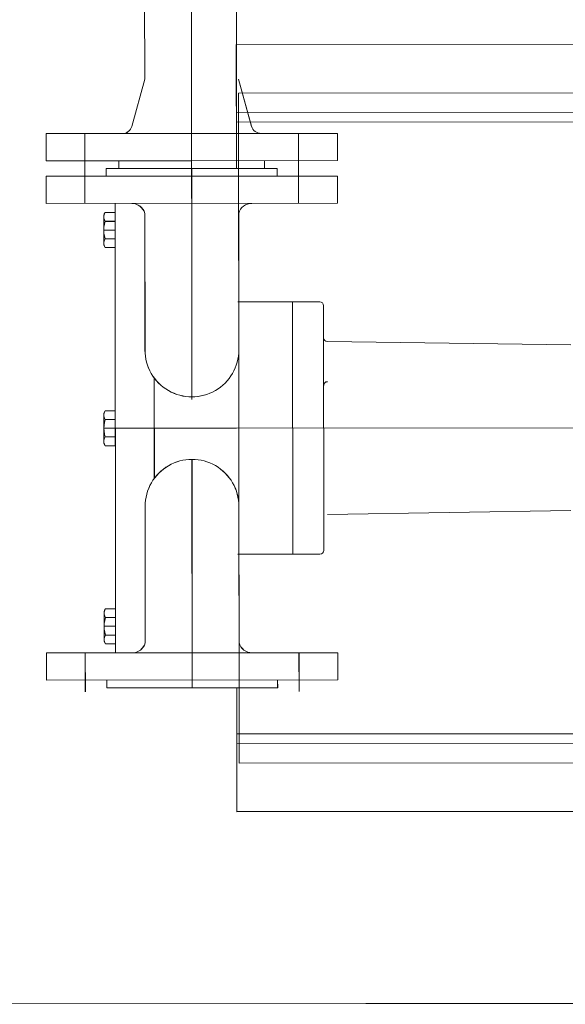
# Model space of a CAD drawing. Extents: x 261105 to 7565828, y -85627 to 5881792.
# Tile 32 of 116: x 338642 to 338923, y -16495 to -15988. Entities that reach past the tile are written whole.
import ezdxf
from ezdxf.enums import TextEntityAlignment as Align

# ---------------------------------------------------------------- set-up
doc = ezdxf.new("R2010")
doc.units = 0
doc.header["$MEASUREMENT"] = 0
doc.linetypes.add('DASHED', pattern=[19.05, 12.7, -6.35])
doc.layers.add('linii', color=7, linetype='Continuous', lineweight=15)
doc.layers.add('zbiornik', color=7, linetype='DASHED', lineweight=5, true_color=0x999999)
doc.styles.add('CP_ATTR', font='txt')

# ---------------------------------------------------------------- blocks, each defined once
blk = doc.blocks.new('4')
at = {"layer": 'zbiornik', "linetype": 'Continuous', "ltscale": 400}
for p, q in [((372723.92, 38305.25, -0.02), (372724.56, 37550.05, -0.02)), ((372723.92, 38305.25, -0.02), (372724.56, 37550.05, -0.02)), ((372723.94, 38305.27, -0.02), (372724.58, 37550.07, -0.02)), ((372723.94, 38305.27, -0.02), (372724.58, 37550.07, -0.02)), ((372700.07, 37962.88, -0.02), (372700.27, 37715.01, -0.02)), ((372700.07, 37962.88, -0.02), (372700.27, 37715.01, -0.02)), ((372748.32, 37962.92, -0.02), (372747.43, 37732.87, -0.02)), ((372748.44, 37885.7, -0.02), (372747.43, 37732.87, -0.02)), ((373457.41, 37733.46, -0.02), (372747.41, 37732.86, -0.02)), ((373457.41, 37733.46, -0.02), (372747.41, 37732.86, -0.02)), ((373457.43, 37733.47, -0.02), (372747.43, 37732.87, -0.02)), ((373457.43, 37733.47, -0.02), (372747.43, 37732.87, -0.02)), ((372747.41, 37732.86, -0.02), (372747.46, 37669.06, -0.02)), ((372747.41, 37732.86, -0.02), (372747.46, 37669.06, -0.02)), ((372747.43, 37732.87, -0.02), (372747.48, 37669.07, -0.02)), ((372747.43, 37732.87, -0.02), (372747.48, 37669.07, -0.02)), ((372693.6, 37690.67, -0.02), (372700.27, 37715.01, -0.02)), ((372693.6, 37690.67, -0.02), (372700.27, 37715.01, -0.02)), ((372693.61, 37690.68, -0.02), (372700.29, 37715.03, -0.02)), ((372693.61, 37690.68, -0.02), (372700.29, 37715.03, -0.02)), ((372755.29, 37690.72, -0.02), (372748.58, 37715.06, -0.02)), ((372755.29, 37690.72, -0.02), (372748.58, 37715.06, -0.02)), ((372755.31, 37690.74, -0.02), (372748.59, 37715.07, -0.02)), ((372755.31, 37690.74, -0.02), (372748.59, 37715.07, -0.02)), ((372748.55, 37707.86, -0.02), (373298.55, 37708.32, -0.02)), ((372748.55, 37707.86, -0.02), (373298.55, 37708.32, -0.02)), ((372748.55, 37707.86, -0.02), (372748.84, 37362.85, -0.02)), ((372748.55, 37707.86, -0.02), (372748.84, 37362.85, -0.02)), ((372748.57, 37707.87, -0.02), (373298.57, 37708.34, -0.02)), ((372748.57, 37707.87, -0.02), (373298.57, 37708.34, -0.02)), ((372748.57, 37707.87, -0.02), (372748.86, 37362.87, -0.02)), ((372748.57, 37707.87, -0.02), (372748.86, 37362.87, -0.02)), ((373457.44, 37698.46, -0.02), (372747.44, 37697.85, -0.02)), ((373457.44, 37698.46, -0.02), (372747.44, 37697.85, -0.02)), ((373457.46, 37698.47, -0.02), (372747.46, 37697.87, -0.02)), ((373457.46, 37698.47, -0.02), (372747.46, 37697.87, -0.02)), ((373457.44, 37693.46, -0.02), (372747.44, 37692.85, -0.02)), ((373457.44, 37693.46, -0.02), (372747.44, 37692.85, -0.02)), ((373457.46, 37693.48, -0.02), (372747.46, 37692.87, -0.02)), ((373457.46, 37693.48, -0.02), (372747.46, 37692.87, -0.02)), ((372649.45, 37686.97, -0.02), (372724.45, 37687.03, -0.02)), ((372649.45, 37686.97, -0.02), (372724.45, 37687.03, -0.02)), ((372649.46, 37672.97, -0.02), (372649.45, 37686.97, -0.02)), ((372649.46, 37672.97, -0.02), (372649.45, 37686.97, -0.02)), ((372649.46, 37686.99, -0.02), (372724.46, 37687.05, -0.02)), ((372649.46, 37686.99, -0.02), (372724.46, 37687.05, -0.02)), ((372649.48, 37672.99, -0.02), (372649.46, 37686.99, -0.02)), ((372649.48, 37672.99, -0.02), (372649.46, 37686.99, -0.02)), ((372669.45, 37686.99, -0.02), (372669.46, 37666.99, -0.02)), ((372669.45, 37686.99, -0.02), (372669.46, 37666.99, -0.02)), ((372669.47, 37687, -0.02), (372669.48, 37667.01, -0.02)), ((372669.47, 37687, -0.02), (372669.48, 37667.01, -0.02)), ((372678.45, 37687, -0.02), (372688.78, 37687, -0.02)), ((372678.45, 37687, -0.02), (372688.78, 37687, -0.02)), ((372678.46, 37687.01, -0.02), (372688.8, 37687.02, -0.02)), ((372678.46, 37687.01, -0.02), (372688.8, 37687.02, -0.02)), ((372799.45, 37687.1, -0.02), (372724.45, 37687.03, -0.02)), ((372799.45, 37687.1, -0.02), (372724.45, 37687.03, -0.02)), ((372799.46, 37687.12, -0.02), (372724.46, 37687.05, -0.02)), ((372799.46, 37687.12, -0.02), (372724.46, 37687.05, -0.02)), ((372770.44, 37687.08, -0.02), (372760.11, 37687.07, -0.02)), ((372770.44, 37687.08, -0.02), (372760.11, 37687.07, -0.02)), ((372770.46, 37687.09, -0.02), (372760.13, 37687.09, -0.02)), ((372770.46, 37687.09, -0.02), (372760.13, 37687.09, -0.02)), ((372779.45, 37687.08, -0.02), (372779.46, 37667.08, -0.02)), ((372779.45, 37687.08, -0.02), (372779.46, 37667.08, -0.02)), ((372779.47, 37687.1, -0.02), (372779.48, 37667.1, -0.02)), ((372779.47, 37687.1, -0.02), (372779.48, 37667.1, -0.02)), ((372799.46, 37673.1, -0.02), (372799.45, 37687.1, -0.02)), ((372799.46, 37673.1, -0.02), (372799.45, 37687.1, -0.02)), ((372799.48, 37673.11, -0.02), (372799.46, 37687.12, -0.02)), ((372799.48, 37673.11, -0.02), (372799.46, 37687.12, -0.02)), ((372724.46, 37673.04, -0.02), (372649.46, 37672.97, -0.02)), ((372724.46, 37673.04, -0.02), (372649.46, 37672.97, -0.02)), ((372724.47, 37673.05, -0.02), (372649.48, 37672.99, -0.02)), ((372724.47, 37673.05, -0.02), (372649.48, 37672.99, -0.02)), ((372686.96, 37669.01, -0.02), (372686.96, 37673, -0.02)), ((372686.96, 37669.01, -0.02), (372686.96, 37673, -0.02)), ((372686.98, 37669.02, -0.02), (372686.98, 37673.02, -0.02)), ((372686.98, 37669.02, -0.02), (372686.98, 37673.02, -0.02)), ((372724.46, 37673.04, -0.02), (372799.46, 37673.1, -0.02)), ((372724.46, 37673.04, -0.02), (372799.46, 37673.1, -0.02)), ((372724.47, 37673.05, -0.02), (372799.48, 37673.11, -0.02)), ((372724.47, 37673.05, -0.02), (372799.48, 37673.11, -0.02)), ((372761.96, 37669.07, -0.02), (372761.96, 37673.07, -0.02)), ((372761.96, 37669.07, -0.02), (372761.96, 37673.07, -0.02)), ((372761.98, 37669.08, -0.02), (372761.98, 37673.09, -0.02)), ((372761.98, 37669.08, -0.02), (372761.98, 37673.09, -0.02)), ((372669.47, 37650.99, -0.02), (372669.46, 37670.99, -0.02)), ((372669.47, 37650.99, -0.02), (372669.46, 37670.99, -0.02)), ((372669.49, 37651.01, -0.02), (372669.48, 37671.01, -0.02)), ((372669.49, 37651.01, -0.02), (372669.48, 37671.01, -0.02)), ((372724.46, 37669.04, -0.02), (372680.46, 37669, -0.02)), ((372724.46, 37669.04, -0.02), (372680.46, 37669, -0.02)), ((372680.46, 37669, -0.02), (372680.46, 37665, -0.02)), ((372680.46, 37669, -0.02), (372680.46, 37665, -0.02)), ((372724.48, 37669.05, -0.02), (372680.48, 37669.01, -0.02)), ((372724.48, 37669.05, -0.02), (372680.48, 37669.01, -0.02)), ((372680.48, 37669.01, -0.02), (372680.48, 37665.02, -0.02)), ((372680.48, 37669.01, -0.02), (372680.48, 37665.02, -0.02)), ((372724.46, 37669.04, -0.02), (372686.96, 37669.01, -0.02)), ((372724.46, 37669.04, -0.02), (372686.96, 37669.01, -0.02)), ((372724.48, 37669.05, -0.02), (372686.98, 37669.02, -0.02)), ((372724.48, 37669.05, -0.02), (372686.98, 37669.02, -0.02)), ((372724.46, 37669.04, -0.02), (372768.46, 37669.08, -0.02)), ((372724.46, 37669.04, -0.02), (372768.46, 37669.08, -0.02)), ((372724.46, 37669.04, -0.02), (372761.96, 37669.07, -0.02)), ((372724.46, 37669.04, -0.02), (372761.96, 37669.07, -0.02)), ((372724.56, 37551.43, -0.02), (372724.46, 37669.04, -0.02)), ((372724.56, 37551.43, -0.02), (372724.46, 37669.04, -0.02)), ((372724.48, 37669.05, -0.02), (372768.48, 37669.09, -0.02)), ((372724.48, 37669.05, -0.02), (372768.48, 37669.09, -0.02)), ((372724.48, 37669.05, -0.02), (372761.98, 37669.08, -0.02)), ((372724.48, 37669.05, -0.02), (372761.98, 37669.08, -0.02)), ((372724.58, 37551.44, -0.02), (372724.48, 37669.05, -0.02)), ((372724.58, 37551.44, -0.02), (372724.48, 37669.05, -0.02)), ((372768.46, 37669.08, -0.02), (372768.46, 37665.08, -0.02)), ((372768.46, 37669.08, -0.02), (372768.46, 37665.08, -0.02)), ((372768.48, 37669.09, -0.02), (372768.48, 37665.09, -0.02)), ((372768.48, 37669.09, -0.02), (372768.48, 37665.09, -0.02)), ((372779.48, 37651.08, -0.02), (372779.46, 37671.09, -0.02)), ((372779.48, 37651.08, -0.02), (372779.46, 37671.09, -0.02)), ((372779.5, 37651.1, -0.02), (372779.48, 37671.1, -0.02)), ((372779.5, 37651.1, -0.02), (372779.48, 37671.1, -0.02)), ((372649.47, 37664.97, -0.02), (372799.47, 37665.1, -0.02)), ((372649.47, 37664.97, -0.02), (372799.47, 37665.1, -0.02)), ((372649.47, 37664.97, -0.02), (372649.48, 37650.97, -0.02)), ((372649.47, 37664.97, -0.02), (372649.48, 37650.97, -0.02)), ((372649.49, 37664.99, -0.02), (372799.49, 37665.12, -0.02)), ((372649.49, 37664.99, -0.02), (372799.49, 37665.12, -0.02)), ((372649.49, 37664.99, -0.02), (372649.49, 37650.98, -0.02)), ((372649.49, 37664.99, -0.02), (372649.49, 37650.98, -0.02)), ((372799.47, 37665.1, -0.02), (372799.48, 37651.1, -0.02)), ((372799.47, 37665.1, -0.02), (372799.48, 37651.1, -0.02)), ((372799.49, 37665.12, -0.02), (372799.49, 37651.12, -0.02)), ((372799.49, 37665.12, -0.02), (372799.49, 37651.12, -0.02)), ((372649.48, 37650.97, -0.02), (372799.48, 37651.1, -0.02)), ((372649.48, 37650.97, -0.02), (372799.48, 37651.1, -0.02)), ((372649.49, 37650.98, -0.02), (372799.49, 37651.12, -0.02)), ((372649.49, 37650.98, -0.02), (372799.49, 37651.12, -0.02)), ((372684.98, 37651.01, -0.02), (372685.18, 37419.6, -0.02)), ((372684.98, 37651.01, -0.02), (372685.18, 37419.6, -0.02)), ((372684.99, 37651.02, -0.02), (372685.19, 37419.62, -0.02)), ((372684.99, 37651.02, -0.02), (372685.19, 37419.62, -0.02)), ((372679.17, 37645.1, -0.02), (372679.84, 37646.3, -0.02)), ((372679.17, 37645.1, -0.02), (372679.84, 37646.3, -0.02)), ((372679.17, 37644.59, -0.02), (372679.47, 37645.6, -0.02)), ((372679.17, 37644.59, -0.02), (372679.47, 37645.6, -0.02)), ((372679.17, 37645.1, -0.02), (372679.19, 37629.49, -0.02)), ((372679.17, 37645.1, -0.02), (372679.19, 37629.49, -0.02)), ((372679.49, 37642.5, -0.02), (372679.18, 37643.52, -0.02)), ((372679.49, 37642.5, -0.02), (372679.18, 37643.52, -0.02)), ((372679.19, 37645.12, -0.02), (372679.86, 37646.32, -0.02)), ((372679.19, 37645.12, -0.02), (372679.86, 37646.32, -0.02)), ((372679.19, 37644.6, -0.02), (372679.49, 37645.61, -0.02)), ((372679.19, 37644.6, -0.02), (372679.49, 37645.61, -0.02)), ((372679.19, 37645.12, -0.02), (372679.2, 37629.51, -0.02)), ((372679.19, 37645.12, -0.02), (372679.2, 37629.51, -0.02)), ((372679.5, 37642.51, -0.02), (372679.19, 37643.53, -0.02)), ((372679.5, 37642.51, -0.02), (372679.19, 37643.53, -0.02)), ((372679.47, 37645.6, -0.02), (372679.84, 37646.3, -0.02)), ((372679.47, 37645.6, -0.02), (372679.84, 37646.3, -0.02)), ((372679.49, 37645.61, -0.02), (372679.86, 37646.32, -0.02)), ((372679.49, 37645.61, -0.02), (372679.86, 37646.32, -0.02)), ((372679.86, 37641.8, -0.02), (372679.49, 37642.5, -0.02)), ((372679.86, 37641.8, -0.02), (372679.49, 37642.5, -0.02)), ((372679.49, 37640.33, -0.02), (372679.86, 37641.8, -0.02)), ((372679.49, 37640.33, -0.02), (372679.86, 37641.8, -0.02)), ((372679.88, 37641.82, -0.02), (372679.5, 37642.51, -0.02)), ((372679.88, 37641.82, -0.02), (372679.5, 37642.51, -0.02)), ((372679.5, 37640.34, -0.02), (372679.88, 37641.82, -0.02)), ((372679.5, 37640.34, -0.02), (372679.88, 37641.82, -0.02)), ((372679.84, 37646.3, -0.02), (372684.98, 37646.3, -0.02)), ((372679.84, 37646.3, -0.02), (372684.98, 37646.3, -0.02)), ((372679.86, 37646.32, -0.02), (372685, 37646.32, -0.02)), ((372679.86, 37646.32, -0.02), (372685, 37646.32, -0.02)), ((372684.99, 37641.8, -0.02), (372679.86, 37641.8, -0.02)), ((372684.99, 37641.8, -0.02), (372679.86, 37641.8, -0.02)), ((372685, 37641.82, -0.02), (372679.88, 37641.82, -0.02)), ((372685, 37641.82, -0.02), (372679.88, 37641.82, -0.02)), ((372684.98, 37646.3, -0.02), (372685, 37628.31, -0.02)), ((372684.98, 37646.3, -0.02), (372685, 37628.31, -0.02)), ((372685, 37646.32, -0.02), (372685.02, 37628.32, -0.02)), ((372685, 37646.32, -0.02), (372685.02, 37628.32, -0.02)), ((372700.39, 37575.56, -0.02), (372700.33, 37645.89, -0.02)), ((372700.39, 37575.56, -0.02), (372700.33, 37645.89, -0.02)), ((372700.41, 37575.58, -0.02), (372700.35, 37645.91, -0.02)), ((372700.41, 37575.58, -0.02), (372700.35, 37645.91, -0.02)), ((372748.69, 37575.6, -0.02), (372748.63, 37645.93, -0.02)), ((372748.69, 37575.6, -0.02), (372748.63, 37645.93, -0.02)), ((372748.71, 37575.62, -0.02), (372748.65, 37645.95, -0.02)), ((372748.71, 37575.62, -0.02), (372748.65, 37645.95, -0.02)), ((372679.25, 37638.82, -0.02), (372679.18, 37637.3, -0.02)), ((372679.25, 37638.82, -0.02), (372679.18, 37637.3, -0.02)), ((372679.26, 37635.78, -0.02), (372679.18, 37637.3, -0.02)), ((372679.18, 37637.3, -0.02), (372684.99, 37637.3, -0.02)), ((372679.26, 37635.78, -0.02), (372679.18, 37637.3, -0.02)), ((372679.18, 37637.3, -0.02), (372684.99, 37637.3, -0.02)), ((372679.27, 37638.83, -0.02), (372679.2, 37637.32, -0.02)), ((372679.27, 37638.83, -0.02), (372679.2, 37637.32, -0.02)), ((372679.28, 37635.79, -0.02), (372679.2, 37637.32, -0.02)), ((372679.2, 37637.32, -0.02), (372685.01, 37637.32, -0.02)), ((372679.28, 37635.79, -0.02), (372679.2, 37637.32, -0.02)), ((372679.2, 37637.32, -0.02), (372685.01, 37637.32, -0.02)), ((372679.25, 37638.82, -0.02), (372679.49, 37640.33, -0.02)), ((372679.25, 37638.82, -0.02), (372679.49, 37640.33, -0.02)), ((372679.27, 37638.83, -0.02), (372679.5, 37640.34, -0.02)), ((372679.27, 37638.83, -0.02), (372679.5, 37640.34, -0.02)), ((372679.19, 37631.07, -0.02), (372679.5, 37632.1, -0.02)), ((372679.19, 37631.07, -0.02), (372679.5, 37632.1, -0.02)), ((372679.2, 37631.09, -0.02), (372679.51, 37632.11, -0.02)), ((372679.2, 37631.09, -0.02), (372679.51, 37632.11, -0.02)), ((372679.49, 37634.27, -0.02), (372679.26, 37635.78, -0.02)), ((372679.49, 37634.27, -0.02), (372679.26, 37635.78, -0.02)), ((372679.51, 37634.29, -0.02), (372679.28, 37635.79, -0.02)), ((372679.51, 37634.29, -0.02), (372679.28, 37635.79, -0.02)), ((372679.87, 37632.79, -0.02), (372679.49, 37634.27, -0.02)), ((372679.87, 37632.79, -0.02), (372679.49, 37634.27, -0.02)), ((372679.5, 37632.1, -0.02), (372679.87, 37632.79, -0.02)), ((372679.5, 37632.1, -0.02), (372679.87, 37632.79, -0.02)), ((372679.89, 37632.81, -0.02), (372679.51, 37634.29, -0.02)), ((372679.89, 37632.81, -0.02), (372679.51, 37634.29, -0.02)), ((372679.51, 37632.11, -0.02), (372679.89, 37632.81, -0.02)), ((372679.51, 37632.11, -0.02), (372679.89, 37632.81, -0.02)), ((372684.99, 37632.8, -0.02), (372679.87, 37632.79, -0.02)), ((372684.99, 37632.8, -0.02), (372679.87, 37632.79, -0.02)), ((372685.01, 37632.81, -0.02), (372679.89, 37632.81, -0.02)), ((372685.01, 37632.81, -0.02), (372679.89, 37632.81, -0.02)), ((372679.49, 37629, -0.02), (372679.18, 37630.01, -0.02)), ((372679.49, 37629, -0.02), (372679.18, 37630.01, -0.02)), ((372679.19, 37629.49, -0.02), (372679.86, 37628.3, -0.02)), ((372679.19, 37629.49, -0.02), (372679.86, 37628.3, -0.02)), ((372679.5, 37629.01, -0.02), (372679.2, 37630.02, -0.02)), ((372679.5, 37629.01, -0.02), (372679.2, 37630.02, -0.02)), ((372679.2, 37629.51, -0.02), (372679.88, 37628.32, -0.02)), ((372679.2, 37629.51, -0.02), (372679.88, 37628.32, -0.02)), ((372679.86, 37628.3, -0.02), (372679.49, 37629, -0.02)), ((372679.86, 37628.3, -0.02), (372679.49, 37629, -0.02)), ((372679.88, 37628.32, -0.02), (372679.5, 37629.01, -0.02)), ((372679.88, 37628.32, -0.02), (372679.5, 37629.01, -0.02)), ((372685, 37628.31, -0.02), (372679.86, 37628.3, -0.02)), ((372685, 37628.31, -0.02), (372679.86, 37628.3, -0.02)), ((372685.02, 37628.32, -0.02), (372679.88, 37628.32, -0.02)), ((372685.02, 37628.32, -0.02), (372679.88, 37628.32, -0.02)), ((372748.12, 37600.35, -0.02), (372790.35, 37600.39, -0.02)), ((372748.12, 37600.35, -0.02), (372790.35, 37600.39, -0.02)), ((372748.14, 37600.37, -0.02), (372790.37, 37600.41, -0.02)), ((372748.14, 37600.37, -0.02), (372790.37, 37600.41, -0.02)), ((372776.35, 37600.38, -0.02), (372776.46, 37470.38, -0.02)), ((372776.35, 37600.38, -0.02), (372776.46, 37470.38, -0.02)), ((372776.36, 37600.4, -0.02), (372776.47, 37470.4, -0.02)), ((372776.36, 37600.4, -0.02), (372776.47, 37470.4, -0.02)), ((372792.35, 37598.39, -0.02), (372792.46, 37472.39, -0.02)), ((372792.35, 37598.39, -0.02), (372792.46, 37472.39, -0.02)), ((372792.37, 37598.41, -0.02), (372792.48, 37472.41, -0.02)), ((372792.37, 37598.41, -0.02), (372792.48, 37472.41, -0.02)), ((372919.54, 37578.15, -0.02), (372794.34, 37579.88, -0.02)), ((372919.54, 37578.15, -0.02), (372794.34, 37579.88, -0.02)), ((372919.56, 37578.17, -0.02), (372794.36, 37579.89, -0.02)), ((372919.56, 37578.17, -0.02), (372794.36, 37579.89, -0.02)), ((372705.16, 37561.18, -0.02), (372705.2, 37509.46, -0.02)), ((372705.16, 37561.18, -0.02), (372705.2, 37509.46, -0.02)), ((372705.18, 37561.19, -0.02), (372705.22, 37509.48, -0.02)), ((372705.18, 37561.19, -0.02), (372705.22, 37509.48, -0.02)), ((372679.26, 37543.1, -0.02), (372679.93, 37544.3, -0.02)), ((372679.26, 37543.1, -0.02), (372679.93, 37544.3, -0.02)), ((372679.26, 37542.59, -0.02), (372679.56, 37543.6, -0.02)), ((372679.26, 37542.59, -0.02), (372679.56, 37543.6, -0.02)), ((372679.26, 37543.1, -0.02), (372679.28, 37527.49, -0.02)), ((372679.26, 37543.1, -0.02), (372679.28, 37527.49, -0.02)), ((372679.58, 37540.5, -0.02), (372679.26, 37541.52, -0.02)), ((372679.58, 37540.5, -0.02), (372679.26, 37541.52, -0.02)), ((372679.28, 37543.12, -0.02), (372679.95, 37544.31, -0.02)), ((372679.28, 37543.12, -0.02), (372679.95, 37544.31, -0.02)), ((372679.28, 37542.6, -0.02), (372679.58, 37543.61, -0.02)), ((372679.28, 37542.6, -0.02), (372679.58, 37543.61, -0.02)), ((372679.28, 37543.12, -0.02), (372679.29, 37527.51, -0.02)), ((372679.28, 37543.12, -0.02), (372679.29, 37527.51, -0.02)), ((372679.59, 37540.51, -0.02), (372679.28, 37541.53, -0.02)), ((372679.59, 37540.51, -0.02), (372679.28, 37541.53, -0.02)), ((372679.56, 37543.6, -0.02), (372679.93, 37544.3, -0.02)), ((372679.56, 37543.6, -0.02), (372679.93, 37544.3, -0.02)), ((372679.58, 37543.61, -0.02), (372679.95, 37544.31, -0.02)), ((372679.58, 37543.61, -0.02), (372679.95, 37544.31, -0.02)), ((372679.95, 37539.8, -0.02), (372679.58, 37540.5, -0.02)), ((372679.95, 37539.8, -0.02), (372679.58, 37540.5, -0.02)), ((372679.97, 37539.82, -0.02), (372679.59, 37540.51, -0.02)), ((372679.97, 37539.82, -0.02), (372679.59, 37540.51, -0.02)), ((372679.93, 37544.3, -0.02), (372685.07, 37544.3, -0.02)), ((372679.93, 37544.3, -0.02), (372685.07, 37544.3, -0.02)), ((372679.95, 37544.31, -0.02), (372685.09, 37544.32, -0.02)), ((372679.95, 37544.31, -0.02), (372685.09, 37544.32, -0.02)), ((372685.07, 37544.3, -0.02), (372685.08, 37526.31, -0.02)), ((372685.07, 37544.3, -0.02), (372685.08, 37526.31, -0.02)), ((372685.09, 37544.32, -0.02), (372685.1, 37526.32, -0.02)), ((372685.09, 37544.32, -0.02), (372685.1, 37526.32, -0.02)), ((372679.34, 37536.82, -0.02), (372679.26, 37535.3, -0.02)), ((372679.34, 37536.82, -0.02), (372679.26, 37535.3, -0.02)), ((372747.57, 37535.36, -0.02), (372679.26, 37535.3, -0.02)), ((372747.57, 37535.36, -0.02), (372679.26, 37535.3, -0.02)), ((372679.34, 37533.77, -0.02), (372679.26, 37535.3, -0.02)), ((372679.26, 37535.3, -0.02), (372685.08, 37535.3, -0.02)), ((372679.34, 37533.77, -0.02), (372679.26, 37535.3, -0.02)), ((372679.26, 37535.3, -0.02), (372685.08, 37535.3, -0.02)), ((372679.36, 37536.83, -0.02), (372679.28, 37535.31, -0.02)), ((372679.36, 37536.83, -0.02), (372679.28, 37535.31, -0.02)), ((372747.59, 37535.37, -0.02), (372679.28, 37535.31, -0.02)), ((372747.59, 37535.37, -0.02), (372679.28, 37535.31, -0.02)), ((372679.28, 37535.31, -0.02), (372685.1, 37535.32, -0.02)), ((372679.28, 37535.31, -0.02), (372685.1, 37535.32, -0.02)), ((372679.36, 37533.79, -0.02), (372679.28, 37535.31, -0.02)), ((372679.36, 37533.79, -0.02), (372679.28, 37535.31, -0.02)), ((372679.34, 37536.82, -0.02), (372679.57, 37538.32, -0.02)), ((372679.34, 37536.82, -0.02), (372679.57, 37538.32, -0.02)), ((372679.36, 37536.83, -0.02), (372679.59, 37538.34, -0.02)), ((372679.36, 37536.83, -0.02), (372679.59, 37538.34, -0.02)), ((372679.57, 37538.32, -0.02), (372679.95, 37539.8, -0.02)), ((372679.57, 37538.32, -0.02), (372679.95, 37539.8, -0.02)), ((372679.59, 37538.34, -0.02), (372679.97, 37539.82, -0.02)), ((372679.59, 37538.34, -0.02), (372679.97, 37539.82, -0.02)), ((372685.07, 37539.8, -0.02), (372679.95, 37539.8, -0.02)), ((372685.07, 37539.8, -0.02), (372679.95, 37539.8, -0.02)), ((372685.09, 37539.82, -0.02), (372679.97, 37539.82, -0.02)), ((372685.09, 37539.82, -0.02), (372679.97, 37539.82, -0.02)), ((372747.57, 37535.36, -0.02), (373457.58, 37535.96, -0.02)), ((372747.57, 37535.36, -0.02), (373457.58, 37535.96, -0.02)), ((372747.59, 37535.37, -0.02), (373457.59, 37535.98, -0.02)), ((372747.59, 37535.37, -0.02), (373457.59, 37535.98, -0.02)), ((372679.29, 37529.09, -0.02), (372679.6, 37530.11, -0.02)), ((372679.29, 37529.09, -0.02), (372679.6, 37530.11, -0.02)), ((372679.57, 37532.27, -0.02), (372679.34, 37533.77, -0.02)), ((372679.57, 37532.27, -0.02), (372679.34, 37533.77, -0.02)), ((372679.59, 37532.29, -0.02), (372679.36, 37533.79, -0.02)), ((372679.59, 37532.29, -0.02), (372679.36, 37533.79, -0.02)), ((372679.96, 37530.8, -0.02), (372679.57, 37532.27, -0.02)), ((372679.96, 37530.8, -0.02), (372679.57, 37532.27, -0.02)), ((372679.98, 37530.81, -0.02), (372679.59, 37532.29, -0.02)), ((372679.98, 37530.81, -0.02), (372679.59, 37532.29, -0.02)), ((372679.59, 37530.1, -0.02), (372679.96, 37530.8, -0.02)), ((372679.59, 37530.1, -0.02), (372679.96, 37530.8, -0.02)), ((372679.6, 37530.11, -0.02), (372679.98, 37530.81, -0.02)), ((372679.6, 37530.11, -0.02), (372679.98, 37530.81, -0.02)), ((372685.08, 37530.8, -0.02), (372679.96, 37530.8, -0.02)), ((372685.08, 37530.8, -0.02), (372679.96, 37530.8, -0.02)), ((372685.1, 37530.82, -0.02), (372679.98, 37530.81, -0.02)), ((372685.1, 37530.82, -0.02), (372679.98, 37530.81, -0.02)), ((372679.27, 37529.08, -0.02), (372679.59, 37530.1, -0.02)), ((372679.27, 37529.08, -0.02), (372679.59, 37530.1, -0.02)), ((372679.57, 37527, -0.02), (372679.27, 37528.01, -0.02)), ((372679.57, 37527, -0.02), (372679.27, 37528.01, -0.02)), ((372679.28, 37527.49, -0.02), (372679.95, 37526.3, -0.02)), ((372679.28, 37527.49, -0.02), (372679.95, 37526.3, -0.02)), ((372679.59, 37527.02, -0.02), (372679.29, 37528.02, -0.02)), ((372679.59, 37527.02, -0.02), (372679.29, 37528.02, -0.02)), ((372679.29, 37527.51, -0.02), (372679.96, 37526.31, -0.02)), ((372679.29, 37527.51, -0.02), (372679.96, 37526.31, -0.02)), ((372679.95, 37526.3, -0.02), (372679.57, 37527, -0.02)), ((372679.95, 37526.3, -0.02), (372679.57, 37527, -0.02)), ((372679.96, 37526.31, -0.02), (372679.59, 37527.02, -0.02)), ((372679.96, 37526.31, -0.02), (372679.59, 37527.02, -0.02)), ((372685.08, 37526.31, -0.02), (372679.95, 37526.3, -0.02)), ((372685.08, 37526.31, -0.02), (372679.95, 37526.3, -0.02)), ((372685.1, 37526.32, -0.02), (372679.96, 37526.31, -0.02)), ((372685.1, 37526.32, -0.02), (372679.96, 37526.31, -0.02)), ((372724.69, 37401.63, -0.02), (372724.59, 37519.24, -0.02)), ((372724.69, 37401.63, -0.02), (372724.59, 37519.24, -0.02)), ((372724.71, 37401.65, -0.02), (372724.61, 37519.26, -0.02)), ((372724.71, 37401.65, -0.02), (372724.61, 37519.26, -0.02)), ((372700.46, 37495.07, -0.02), (372700.52, 37424.74, -0.02)), ((372700.46, 37495.07, -0.02), (372700.52, 37424.74, -0.02)), ((372700.48, 37495.09, -0.02), (372700.54, 37424.76, -0.02)), ((372700.48, 37495.09, -0.02), (372700.54, 37424.76, -0.02)), ((372748.76, 37495.11, -0.02), (372748.82, 37424.78, -0.02)), ((372748.76, 37495.11, -0.02), (372748.82, 37424.78, -0.02)), ((372748.78, 37495.13, -0.02), (372748.83, 37424.8, -0.02)), ((372748.78, 37495.13, -0.02), (372748.83, 37424.8, -0.02)), ((372919.61, 37492.85, -0.02), (372794.41, 37490.91, -0.02)), ((372919.61, 37492.85, -0.02), (372794.41, 37490.91, -0.02)), ((372919.63, 37492.87, -0.02), (372794.43, 37490.93, -0.02)), ((372919.63, 37492.87, -0.02), (372794.43, 37490.93, -0.02)), ((372748.23, 37470.36, -0.02), (372790.46, 37470.39, -0.02)), ((372748.23, 37470.36, -0.02), (372790.46, 37470.39, -0.02)), ((372748.25, 37470.37, -0.02), (372790.47, 37470.41, -0.02)), ((372748.25, 37470.37, -0.02), (372790.47, 37470.41, -0.02)), ((372679.35, 37441.1, -0.02), (372680.02, 37442.3, -0.02)), ((372679.35, 37441.1, -0.02), (372680.02, 37442.3, -0.02)), ((372679.35, 37440.59, -0.02), (372679.64, 37441.59, -0.02)), ((372679.35, 37440.59, -0.02), (372679.64, 37441.59, -0.02)), ((372679.35, 37441.1, -0.02), (372679.36, 37425.49, -0.02)), ((372679.35, 37441.1, -0.02), (372679.36, 37425.49, -0.02)), ((372679.66, 37438.5, -0.02), (372679.35, 37439.52, -0.02)), ((372679.66, 37438.5, -0.02), (372679.35, 37439.52, -0.02)), ((372679.68, 37438.52, -0.02), (372679.36, 37439.53, -0.02)), ((372679.68, 37438.52, -0.02), (372679.36, 37439.53, -0.02)), ((372679.37, 37441.12, -0.02), (372680.03, 37442.31, -0.02)), ((372679.37, 37441.12, -0.02), (372680.03, 37442.31, -0.02)), ((372679.37, 37440.6, -0.02), (372679.66, 37441.61, -0.02)), ((372679.37, 37440.6, -0.02), (372679.66, 37441.61, -0.02)), ((372679.37, 37441.12, -0.02), (372679.38, 37425.51, -0.02)), ((372679.37, 37441.12, -0.02), (372679.38, 37425.51, -0.02)), ((372679.64, 37441.59, -0.02), (372680.02, 37442.3, -0.02)), ((372679.64, 37441.59, -0.02), (372680.02, 37442.3, -0.02)), ((372679.66, 37441.61, -0.02), (372680.03, 37442.31, -0.02)), ((372679.66, 37441.61, -0.02), (372680.03, 37442.31, -0.02)), ((372680.02, 37442.3, -0.02), (372685.16, 37442.3, -0.02)), ((372680.02, 37442.3, -0.02), (372685.16, 37442.3, -0.02)), ((372680.03, 37442.31, -0.02), (372685.17, 37442.32, -0.02)), ((372680.03, 37442.31, -0.02), (372685.17, 37442.32, -0.02)), ((372685.16, 37442.3, -0.02), (372685.17, 37424.3, -0.02)), ((372685.16, 37442.3, -0.02), (372685.17, 37424.3, -0.02)), ((372685.17, 37442.32, -0.02), (372685.19, 37424.32, -0.02)), ((372685.17, 37442.32, -0.02), (372685.19, 37424.32, -0.02)), ((372679.43, 37434.82, -0.02), (372679.35, 37433.3, -0.02)), ((372679.43, 37434.82, -0.02), (372679.35, 37433.3, -0.02)), ((372679.45, 37434.84, -0.02), (372679.37, 37433.31, -0.02)), ((372679.45, 37434.84, -0.02), (372679.37, 37433.31, -0.02)), ((372679.43, 37434.82, -0.02), (372679.66, 37436.32, -0.02)), ((372679.43, 37434.82, -0.02), (372679.66, 37436.32, -0.02)), ((372679.45, 37434.84, -0.02), (372679.68, 37436.34, -0.02)), ((372679.45, 37434.84, -0.02), (372679.68, 37436.34, -0.02)), ((372680.03, 37437.8, -0.02), (372679.66, 37438.5, -0.02)), ((372680.03, 37437.8, -0.02), (372679.66, 37438.5, -0.02)), ((372679.66, 37436.32, -0.02), (372680.03, 37437.8, -0.02)), ((372679.66, 37436.32, -0.02), (372680.03, 37437.8, -0.02)), ((372680.05, 37437.82, -0.02), (372679.68, 37438.52, -0.02)), ((372680.05, 37437.82, -0.02), (372679.68, 37438.52, -0.02)), ((372679.68, 37436.34, -0.02), (372680.05, 37437.82, -0.02)), ((372679.68, 37436.34, -0.02), (372680.05, 37437.82, -0.02)), ((372685.16, 37437.8, -0.02), (372680.03, 37437.8, -0.02)), ((372685.16, 37437.8, -0.02), (372680.03, 37437.8, -0.02)), ((372685.17, 37437.82, -0.02), (372680.05, 37437.82, -0.02)), ((372685.17, 37437.82, -0.02), (372680.05, 37437.82, -0.02)), ((372679.43, 37431.78, -0.02), (372679.35, 37433.3, -0.02)), ((372679.35, 37433.3, -0.02), (372685.16, 37433.3, -0.02)), ((372679.43, 37431.78, -0.02), (372679.35, 37433.3, -0.02)), ((372679.35, 37433.3, -0.02), (372685.16, 37433.3, -0.02)), ((372679.37, 37433.31, -0.02), (372685.18, 37433.32, -0.02)), ((372679.37, 37433.31, -0.02), (372685.18, 37433.32, -0.02)), ((372679.45, 37431.79, -0.02), (372679.37, 37433.31, -0.02)), ((372679.45, 37431.79, -0.02), (372679.37, 37433.31, -0.02)), ((372679.66, 37430.27, -0.02), (372679.43, 37431.78, -0.02)), ((372679.66, 37430.27, -0.02), (372679.43, 37431.78, -0.02)), ((372679.68, 37430.29, -0.02), (372679.45, 37431.79, -0.02)), ((372679.68, 37430.29, -0.02), (372679.45, 37431.79, -0.02)), ((372680.04, 37428.8, -0.02), (372679.66, 37430.27, -0.02)), ((372680.04, 37428.8, -0.02), (372679.66, 37430.27, -0.02)), ((372679.67, 37428.1, -0.02), (372680.04, 37428.8, -0.02)), ((372679.67, 37428.1, -0.02), (372680.04, 37428.8, -0.02)), ((372680.06, 37428.81, -0.02), (372679.68, 37430.29, -0.02)), ((372680.06, 37428.81, -0.02), (372679.68, 37430.29, -0.02)), ((372679.69, 37428.11, -0.02), (372680.06, 37428.81, -0.02)), ((372679.69, 37428.11, -0.02), (372680.06, 37428.81, -0.02)), ((372685.17, 37428.8, -0.02), (372680.04, 37428.8, -0.02)), ((372685.17, 37428.8, -0.02), (372680.04, 37428.8, -0.02)), ((372685.19, 37428.81, -0.02), (372680.06, 37428.81, -0.02)), ((372685.19, 37428.81, -0.02), (372680.06, 37428.81, -0.02)), ((372679.36, 37427.08, -0.02), (372679.67, 37428.1, -0.02)), ((372679.36, 37427.08, -0.02), (372679.67, 37428.1, -0.02)), ((372679.66, 37425, -0.02), (372679.36, 37426.01, -0.02)), ((372679.66, 37425, -0.02), (372679.36, 37426.01, -0.02)), ((372679.36, 37425.49, -0.02), (372680.03, 37424.3, -0.02)), ((372679.36, 37425.49, -0.02), (372680.03, 37424.3, -0.02)), ((372679.37, 37427.09, -0.02), (372679.69, 37428.11, -0.02)), ((372679.37, 37427.09, -0.02), (372679.69, 37428.11, -0.02)), ((372679.68, 37425.01, -0.02), (372679.38, 37426.02, -0.02)), ((372679.68, 37425.01, -0.02), (372679.38, 37426.02, -0.02)), ((372679.38, 37425.51, -0.02), (372680.05, 37424.31, -0.02)), ((372679.38, 37425.51, -0.02), (372680.05, 37424.31, -0.02)), ((372680.03, 37424.3, -0.02), (372679.66, 37425, -0.02)), ((372680.03, 37424.3, -0.02), (372679.66, 37425, -0.02)), ((372680.05, 37424.31, -0.02), (372679.68, 37425.01, -0.02)), ((372680.05, 37424.31, -0.02), (372679.68, 37425.01, -0.02)), ((372685.17, 37424.3, -0.02), (372680.03, 37424.3, -0.02)), ((372685.17, 37424.3, -0.02), (372680.03, 37424.3, -0.02)), ((372685.19, 37424.32, -0.02), (372680.05, 37424.31, -0.02)), ((372685.19, 37424.32, -0.02), (372680.05, 37424.31, -0.02)), ((372649.67, 37419.57, -0.02), (372799.68, 37419.7, -0.02)), ((372649.67, 37419.57, -0.02), (372799.68, 37419.7, -0.02)), ((372649.69, 37405.57, -0.02), (372649.67, 37419.57, -0.02)), ((372649.69, 37405.57, -0.02), (372649.67, 37419.57, -0.02)), ((372649.69, 37419.59, -0.02), (372799.69, 37419.72, -0.02)), ((372649.69, 37419.59, -0.02), (372799.69, 37419.72, -0.02)), ((372649.71, 37405.59, -0.02), (372649.69, 37419.59, -0.02)), ((372649.71, 37405.59, -0.02), (372649.69, 37419.59, -0.02)), ((372669.67, 37419.59, -0.02), (372669.69, 37399.59, -0.02)), ((372669.67, 37419.59, -0.02), (372669.69, 37399.59, -0.02)), ((372669.69, 37419.61, -0.02), (372669.71, 37399.6, -0.02)), ((372669.69, 37419.61, -0.02), (372669.71, 37399.6, -0.02)), ((372779.68, 37419.68, -0.02), (372779.69, 37399.68, -0.02)), ((372779.68, 37419.68, -0.02), (372779.69, 37399.68, -0.02)), ((372779.69, 37419.7, -0.02), (372779.71, 37399.7, -0.02)), ((372779.69, 37419.7, -0.02), (372779.71, 37399.7, -0.02)), ((372799.68, 37405.7, -0.02), (372799.68, 37419.7, -0.02)), ((372799.68, 37405.7, -0.02), (372799.68, 37419.7, -0.02)), ((372799.7, 37405.72, -0.02), (372799.69, 37419.72, -0.02)), ((372799.7, 37405.72, -0.02), (372799.69, 37419.72, -0.02)), ((372649.69, 37405.57, -0.02), (372799.68, 37405.7, -0.02)), ((372649.69, 37405.57, -0.02), (372799.68, 37405.7, -0.02)), ((372649.71, 37405.59, -0.02), (372799.7, 37405.72, -0.02)), ((372649.71, 37405.59, -0.02), (372799.7, 37405.72, -0.02)), ((372680.69, 37401.6, -0.02), (372680.69, 37405.6, -0.02)), ((372680.69, 37401.6, -0.02), (372680.69, 37405.6, -0.02)), ((372680.71, 37401.61, -0.02), (372680.7, 37405.61, -0.02)), ((372680.71, 37401.61, -0.02), (372680.7, 37405.61, -0.02)), ((372768.69, 37401.67, -0.02), (372768.69, 37405.67, -0.02)), ((372768.69, 37401.67, -0.02), (372768.69, 37405.67, -0.02)), ((372768.71, 37401.69, -0.02), (372768.7, 37405.69, -0.02)), ((372768.71, 37401.69, -0.02), (372768.7, 37405.69, -0.02)), ((372724.69, 37401.63, -0.02), (372680.69, 37401.6, -0.02)), ((372724.69, 37401.63, -0.02), (372680.69, 37401.6, -0.02)), ((372724.71, 37401.65, -0.02), (372680.71, 37401.61, -0.02)), ((372724.71, 37401.65, -0.02), (372680.71, 37401.61, -0.02)), ((372724.69, 37401.63, -0.02), (372768.69, 37401.67, -0.02)), ((372724.69, 37401.63, -0.02), (372768.69, 37401.67, -0.02)), ((372724.71, 37401.65, -0.02), (372768.71, 37401.69, -0.02)), ((372724.71, 37401.65, -0.02), (372768.71, 37401.69, -0.02)), ((372747.69, 37401.65, -0.02), (372747.74, 37337.86, -0.02)), ((372747.69, 37401.65, -0.02), (372747.74, 37337.86, -0.02)), ((372747.71, 37401.67, -0.02), (372747.76, 37337.87, -0.02)), ((372747.71, 37401.67, -0.02), (372747.76, 37337.87, -0.02)), ((373457.71, 37378.46, -0.02), (372747.71, 37377.86, -0.02)), ((373457.71, 37378.46, -0.02), (372747.71, 37377.86, -0.02)), ((373457.73, 37378.48, -0.02), (372747.73, 37377.87, -0.02)), ((373457.73, 37378.48, -0.02), (372747.73, 37377.87, -0.02)), ((373457.71, 37373.46, -0.02), (372747.71, 37372.85, -0.02)), ((373457.71, 37373.46, -0.02), (372747.71, 37372.85, -0.02)), ((373457.73, 37373.48, -0.02), (372747.73, 37372.87, -0.02)), ((373457.73, 37373.48, -0.02), (372747.73, 37372.87, -0.02)), ((372748.84, 37362.85, -0.02), (373298.84, 37363.33, -0.02)), ((372748.84, 37362.85, -0.02), (373298.84, 37363.33, -0.02)), ((372748.86, 37362.87, -0.02), (373298.86, 37363.34, -0.02)), ((372748.86, 37362.87, -0.02), (373298.86, 37363.34, -0.02)), ((373457.74, 37338.46, -0.02), (372747.74, 37337.86, -0.02)), ((373457.74, 37338.46, -0.02), (372747.74, 37337.86, -0.02)), ((373457.76, 37338.48, -0.02), (372747.76, 37337.87, -0.02)), ((373457.76, 37338.48, -0.02), (372747.76, 37337.87, -0.02)), ((372413.85, 37238.68, -0.02), (373133.85, 37239.29, -0.02))]:
    blk.add_line(p, q, dxfattribs=at)
at = {"layer": 'zbiornik', "linetype": 'Continuous', "ltscale": 400, "elevation": -0.02}
blk.add_lwpolyline([(372412.43, 38981.69), (373612.36, 38982.7), (373613.84, 37239.7), (372413.85, 37238.73)], close=True, dxfattribs=at)
at = {"layer": 'zbiornik', "linetype": 'Continuous', "ltscale": 400}
for centre, radius, start, end in [((372688.78, 37692.01, -0.02), 5, 270.06, 344.5274), ((372688.78, 37692.01, -0.02), 5, 270.06, 344.5274), ((372688.79, 37692.02, -0.02), 5, 270.06, 344.5274), ((372688.79, 37692.02, -0.02), 5, 270.06, 344.5274), ((372760.11, 37692.06, -0.02), 5, 195.5968, 270.0738), ((372760.11, 37692.06, -0.02), 5, 195.5968, 270.0738), ((372760.12, 37692.08, -0.02), 5, 195.5968, 270.0738), ((372760.12, 37692.08, -0.02), 5, 195.5968, 270.0738), ((372693.59, 37644.01, -0.02), 7, 15.5818, 90.057), ((372693.59, 37644.01, -0.02), 7, 15.5818, 90.057), ((372693.61, 37644.03, -0.02), 7, 15.5818, 90.057), ((372693.61, 37644.03, -0.02), 7, 15.5818, 90.057), ((372755.38, 37644.07, -0.02), 7, 90.0866, 164.5346), ((372755.38, 37644.07, -0.02), 7, 90.0866, 164.5346), ((372755.4, 37644.08, -0.02), 7, 90.0866, 164.5346), ((372755.4, 37644.08, -0.02), 7, 90.0866, 164.5346), ((372790.35, 37598.39, -0.02), 2, 0.0323, 89.9287), ((372790.35, 37598.39, -0.02), 2, 0.0323, 89.9287), ((372790.36, 37598.41, -0.02), 2, 0.0323, 89.9287), ((372790.36, 37598.41, -0.02), 2, 0.0323, 89.9287), ((372794.37, 37581.88, -0.02), 2, 180.0841, 269.1174), ((372794.37, 37581.88, -0.02), 2, 180.0841, 269.1174), ((372794.38, 37581.9, -0.02), 2, 180.0841, 269.1175), ((372794.38, 37581.9, -0.02), 2, 180.0841, 269.1175), ((372724.54, 37575.58, -0.02), 24.15, 180.0523, 0.0609), ((372724.54, 37575.58, -0.02), 24.15, 180.0523, 0.0609), ((372724.56, 37575.6, -0.02), 24.15, 180.0523, 0.0609), ((372724.56, 37575.6, -0.02), 24.15, 180.0523, 0.0609), ((372794.38, 37557.26, -0.02), 2, 90.8616, 180.0323), ((372794.38, 37557.26, -0.02), 2, 90.8616, 180.0323), ((372794.4, 37557.28, -0.02), 2, 90.8616, 180.0323), ((372794.4, 37557.28, -0.02), 2, 90.8616, 180.0323), ((372724.61, 37495.09, -0.02), 24.15, 0.0523, 180.0566), ((372724.61, 37495.09, -0.02), 24.15, 0.0523, 180.0566), ((372724.63, 37495.11, -0.02), 24.15, 0.0523, 180.0566), ((372724.63, 37495.11, -0.02), 24.15, 0.0523, 180.0566), ((372790.45, 37472.39, -0.02), 2, 270.0669, 0.0323), ((372790.45, 37472.39, -0.02), 2, 270.0669, 0.0323), ((372790.47, 37472.41, -0.02), 2, 270.0669, 0.0323), ((372790.47, 37472.41, -0.02), 2, 270.0669, 0.0323), ((372693.77, 37426.61, -0.02), 7, 270.0224, 344.519), ((372693.77, 37426.61, -0.02), 7, 270.0224, 344.519), ((372693.79, 37426.62, -0.02), 7, 270.0224, 344.519), ((372693.79, 37426.62, -0.02), 7, 270.0224, 344.519), ((372755.56, 37426.66, -0.02), 7, 195.6077, 270.0521), ((372755.56, 37426.66, -0.02), 7, 195.6077, 270.0521), ((372755.58, 37426.68, -0.02), 7, 195.6077, 270.0521), ((372755.58, 37426.68, -0.02), 7, 195.6077, 270.0521)]:
    blk.add_arc(centre, radius, start, end, dxfattribs=at)
at = {"layer": 'zbiornik', "linetype": 'Continuous', "ltscale": 400, "style": 'CP_ATTR', "flags": 9}
for tag, p in [('ARTICLE', (372585.3, 38276.89, -0.02)), ('PRODUCER', (372585.35, 38276.86, -0.02)), ('WEIGHT', (372585.34, 38276.93, -0.02)), ('GROUP', (372585.36, 38276.94, -0.02)), ('OTHER', (372585.35, 38276.81, -0.02)), ('VOLTAGE', (372585.4, 38276.93, -0.02)), ('CHARACTER', (372585.43, 38276.78, -0.02)), ('NAME', (372585.39, 38276.76, -0.02)), ('POWER', (372585.43, 38276.99, -0.02)), ('PRODUCT-TYPE', (372585.49, 38276.82, -0.02)), ('NUMBER', (372585.45, 38276.8, -0.02)), ('MATERIAL', (372585.47, 38276.81, -0.02)), ('ORDER-NO', (372585.52, 38276.83, -0.02))]:
    blk.add_attdef(tag, text='', height=0.02, rotation=121.0782, dxfattribs=at).set_placement(p, align=Align.MIDDLE_LEFT)

msp = doc.modelspace()

# ---------------------------------------------------------------- block references
at = {"layer": 'linii'}
msp.add_blockref('4', (-33994.23, -53734.06), dxfattribs=at)

doc.saveas('drawing.dxf')
